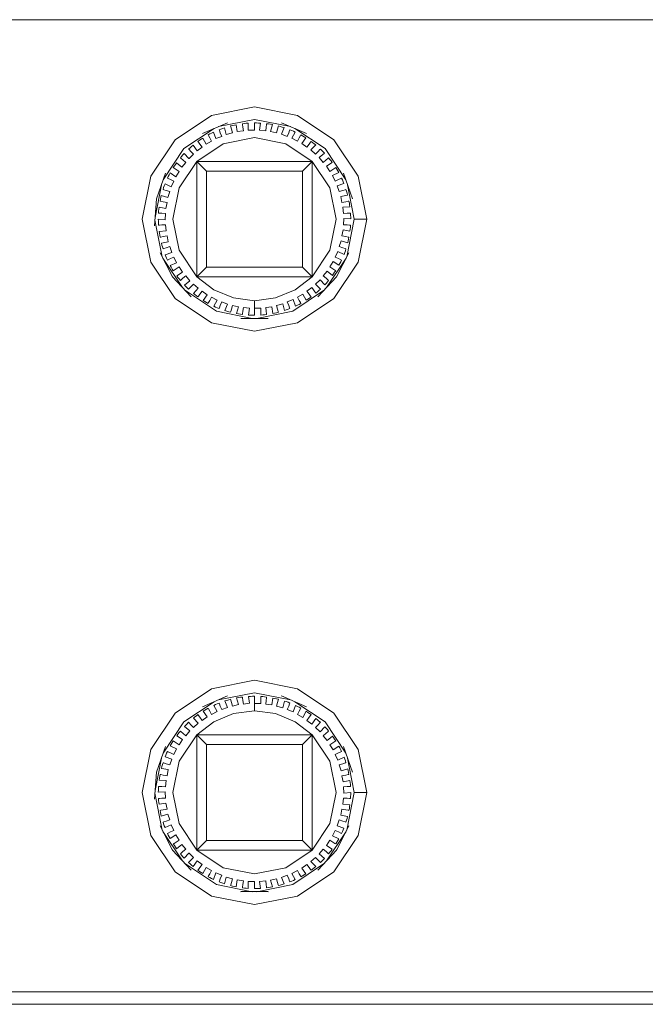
# Model space of a CAD drawing. Header units: millimetres. Extents: x 53746 to 116821, y -810352 to -765802.
# Tile 156 of 256: x 74349 to 74392, y -772150 to -772083. Entities that reach past the tile are written whole.
import ezdxf

# ---------------------------------------------------------------- set-up
doc = ezdxf.new("R2010")
doc.units = ezdxf.units.MM
doc.header["$MEASUREMENT"] = 0
doc.layers.add('Main Cradle Rails', color=7, linetype='Continuous', lineweight=0)
doc.layers.add('Tank and Accumulators', color=7, linetype='Continuous', lineweight=0)

# ---------------------------------------------------------------- blocks, each defined once
blk = doc.blocks.new('*U57')
at = {"layer": 'Tank and Accumulators', "color": 7, "linetype": 'Continuous', "lineweight": 0}
for p, q in [((-10924.944, 15980.797), (-10924.482, 15983.122)), ((-10924.456, 15978.097), (-10924.957, 15980.615)), ((-10923.072, 15976.009), (-10924.416, 15978.02)), ((-10911.921, 15978.02), (-10913.265, 15976.009)), ((-10923.75, 15976.735), (-10923.74, 15976.724)), ((-10914.238, 15976.739), (-10922.104, 15976.744)), ((-10919.099, 15973.907), (-10919.088, 15973.906)), ((-10924.944, 15941.697), (-10924.482, 15944.022)), ((-10924.456, 15938.997), (-10924.957, 15941.515)), ((-10923.072, 15936.909), (-10924.416, 15938.92)), ((-10911.921, 15938.92), (-10913.265, 15936.909)), ((-10923.75, 15937.635), (-10923.74, 15937.624)), ((-10914.234, 15937.641), (-10922.104, 15937.644))]:
    blk.add_line(p, q, dxfattribs=at)
at = {"layer": 'Tank and Accumulators', "color": 7, "linetype": 'Continuous', "lineweight": 0, "flags": 128}
for points in [[(-10834.868, 15977.275), (-10834.868, 15994.275), (-10935.168, 15994.275), (-10935.168, 15994.277)], [(-10918.168, 15973.025), (-10921.096, 15973.607), (-10923.578, 15975.265), (-10925.236, 15977.747), (-10925.818, 15980.675), (-10925.236, 15983.602), (-10923.578, 15986.084), (-10921.096, 15987.742), (-10918.168, 15988.325), (-10915.241, 15987.742), (-10912.759, 15986.084), (-10911.101, 15983.602), (-10910.518, 15980.675), (-10911.101, 15977.747), (-10912.759, 15975.265), (-10915.241, 15973.607), (-10918.168, 15973.025)], [(-10920.014, 15987.252), (-10920.012, 15987.253), (-10921.718, 15986.512), (-10921.707, 15986.517)], [(-10920.628, 15986.985), (-10918.168, 15987.475), (-10915.709, 15986.985)], [(-10920.499, 15986.562), (-10920.499, 15986.562), (-10920.561, 15986.718), (-10920.583, 15986.773), (-10920.459, 15986.821), (-10920.334, 15986.866), (-10920.207, 15986.908), (-10920.09, 15986.451), (-10919.679, 15986.556), (-10919.743, 15986.807), (-10919.785, 15986.971), (-10919.8, 15987.027), (-10919.67, 15987.059), (-10919.54, 15987.088), (-10919.41, 15987.115), (-10919.351, 15986.646), (-10918.93, 15986.699), (-10918.962, 15986.956), (-10918.983, 15987.124), (-10918.991, 15987.182), (-10918.858, 15987.197), (-10918.726, 15987.21), (-10918.593, 15987.22), (-10918.593, 15986.747), (-10918.168, 15986.747), (-10918.168, 15987.006), (-10918.168, 15987.175), (-10918.168, 15987.233), (-10918.035, 15987.232), (-10917.902, 15987.228), (-10917.769, 15987.221), (-10917.829, 15986.752), (-10917.407, 15986.699), (-10917.375, 15986.956), (-10917.354, 15987.124), (-10917.346, 15987.182), (-10917.215, 15987.164), (-10917.083, 15987.143), (-10916.952, 15987.12), (-10917.07, 15986.662), (-10916.658, 15986.556), (-10916.594, 15986.807), (-10916.552, 15986.971), (-10916.537, 15987.027), (-10916.409, 15986.993), (-10916.281, 15986.956), (-10916.154, 15986.916), (-10916.328, 15986.477), (-10915.933, 15986.321), (-10915.838, 15986.562)], [(-10914.63, 15986.517), (-10914.619, 15986.512), (-10916.325, 15987.253), (-10916.317, 15987.249)], [(-10924.399, 15983.354), (-10922.977, 15985.483), (-10920.914, 15986.861)], [(-10922.637, 15984.813), (-10922.635, 15984.811), (-10922.325, 15985.101), (-10922.503, 15985.29), (-10922.618, 15985.413), (-10922.658, 15985.456), (-10922.56, 15985.546), (-10922.461, 15985.634), (-10922.359, 15985.72), (-10922.081, 15985.338), (-10921.738, 15985.587), (-10921.89, 15985.797), (-10921.989, 15985.933), (-10922.024, 15985.981), (-10921.915, 15986.058), (-10921.805, 15986.133), (-10921.694, 15986.206), (-10921.466, 15985.791), (-10921.094, 15985.996), (-10921.219, 15986.223), (-10921.3, 15986.371), (-10921.328, 15986.422), (-10921.211, 15986.485), (-10921.092, 15986.546), (-10920.973, 15986.604), (-10920.799, 15986.164), (-10920.404, 15986.321), (-10920.499, 15986.562)], [(-10915.838, 15986.562), (-10915.838, 15986.562), (-10915.776, 15986.718), (-10915.754, 15986.773), (-10915.631, 15986.723), (-10915.509, 15986.67), (-10915.387, 15986.615), (-10915.615, 15986.201), (-10915.243, 15985.996), (-10915.118, 15986.223), (-10915.037, 15986.371), (-10915.009, 15986.422), (-10914.893, 15986.357), (-10914.778, 15986.289), (-10914.665, 15986.219), (-10914.943, 15985.837), (-10914.599, 15985.587), (-10914.447, 15985.797), (-10914.348, 15985.933)], [(-10915.423, 15986.861), (-10913.36, 15985.483), (-10911.938, 15983.354)], [(-10921.448, 15977.395), (-10921.448, 15977.395), (-10922.104, 15976.744), (-10922.099, 15984.61), (-10920.295, 15985.814), (-10918.168, 15986.237), (-10916.042, 15985.814), (-10914.234, 15984.609), (-10914.889, 15983.954), (-10914.889, 15983.954)], [(-10914.348, 15985.933), (-10914.348, 15985.933), (-10914.313, 15985.981), (-10914.206, 15985.902), (-10914.101, 15985.82), (-10913.998, 15985.736), (-10914.321, 15985.392), (-10914.011, 15985.101), (-10913.834, 15985.29), (-10913.719, 15985.413), (-10913.679, 15985.456), (-10913.582, 15985.364), (-10913.488, 15985.27), (-10913.396, 15985.174), (-10913.76, 15984.873), (-10913.489, 15984.545), (-10913.29, 15984.711), (-10913.16, 15984.818), (-10913.115, 15984.855), (-10913.031, 15984.752), (-10912.949, 15984.647), (-10912.87, 15984.54), (-10913.269, 15984.287), (-10913.041, 15983.928), (-10912.822, 15984.067), (-10912.68, 15984.158), (-10912.631, 15984.189), (-10912.56, 15984.076), (-10912.493, 15983.961), (-10912.427, 15983.846), (-10912.855, 15983.644), (-10912.674, 15983.26), (-10912.439, 15983.37), (-10912.287, 15983.442), (-10912.234, 15983.467), (-10912.178, 15983.346), (-10912.125, 15983.224), (-10912.075, 15983.101), (-10912.524, 15982.955), (-10912.393, 15982.551), (-10912.147, 15982.631)], [(-10923.177, 15984.818), (-10923.177, 15984.818), (-10923.222, 15984.855), (-10923.136, 15984.957), (-10923.048, 15985.057), (-10922.958, 15985.155), (-10922.638, 15984.813)], [(-10924.05, 15983.442), (-10924.05, 15983.442), (-10924.103, 15983.467), (-10924.045, 15983.587), (-10923.985, 15983.706), (-10923.922, 15983.823), (-10923.523, 15983.57), (-10923.296, 15983.928), (-10923.514, 15984.067), (-10923.657, 15984.158), (-10923.706, 15984.189), (-10923.634, 15984.301), (-10923.559, 15984.411), (-10923.482, 15984.519), (-10923.118, 15984.218), (-10922.847, 15984.545), (-10923.047, 15984.711), (-10923.177, 15984.818)], [(-10918.168, 15974.602), (-10918.168, 15974.602), (-10918.168, 15974.763), (-10918.168, 15974.935), (-10918.168, 15975.113), (-10919.607, 15975.302), (-10920.947, 15975.857), (-10922.104, 15976.744), (-10923.308, 15978.548), (-10923.73, 15980.675), (-10923.308, 15982.801), (-10922.099, 15984.61), (-10921.448, 15983.954), (-10921.448, 15983.954)], [(-10922.099, 15984.61), (-10914.234, 15984.609), (-10913.029, 15982.801), (-10912.606, 15980.675), (-10913.029, 15978.548), (-10914.238, 15976.739), (-10914.889, 15977.395), (-10914.889, 15977.395)], [(-10914.234, 15984.609), (-10914.238, 15976.739), (-10915.389, 15975.857), (-10916.73, 15975.302), (-10918.168, 15975.113)], [(-10924.857, 15982.064), (-10924.234, 15983.817), (-10924.235, 15983.816)], [(-10921.448, 15983.954), (-10914.889, 15983.954), (-10914.889, 15977.395), (-10921.448, 15977.395), (-10921.448, 15983.954)], [(-10911.486, 15982.083), (-10911.48, 15982.064), (-10912.103, 15983.817), (-10912.099, 15983.809)], [(-10923.514, 15977.282), (-10923.514, 15977.282), (-10923.657, 15977.191), (-10923.706, 15977.16), (-10923.777, 15977.273), (-10923.844, 15977.388), (-10923.91, 15977.504), (-10923.482, 15977.705), (-10923.663, 15978.089), (-10923.898, 15977.979), (-10924.05, 15977.907), (-10924.103, 15977.882), (-10924.159, 15978.003), (-10924.212, 15978.125), (-10924.262, 15978.248), (-10923.813, 15978.394), (-10923.944, 15978.798), (-10924.19, 15978.718), (-10924.351, 15978.666), (-10924.406, 15978.648), (-10924.446, 15978.775), (-10924.483, 15978.902), (-10924.518, 15979.031), (-10924.054, 15979.12), (-10924.133, 15979.537), (-10924.388, 15979.488), (-10924.554, 15979.456), (-10924.611, 15979.446), (-10924.635, 15979.577), (-10924.656, 15979.708), (-10924.674, 15979.84), (-10924.202, 15979.869), (-10924.229, 15980.293), (-10924.488, 15980.277), (-10924.656, 15980.266), (-10924.714, 15980.263), (-10924.721, 15980.396), (-10924.726, 15980.529), (-10924.727, 15980.662), (-10924.256, 15980.632), (-10924.229, 15981.056), (-10924.488, 15981.072), (-10924.656, 15981.083), (-10924.714, 15981.086), (-10924.705, 15981.219), (-10924.692, 15981.352), (-10924.677, 15981.484), (-10924.213, 15981.395), (-10924.133, 15981.812), (-10924.388, 15981.861), (-10924.554, 15981.893), (-10924.611, 15981.904), (-10924.585, 15982.034), (-10924.556, 15982.164), (-10924.524, 15982.293), (-10924.075, 15982.147), (-10923.944, 15982.551), (-10924.19, 15982.631), (-10924.351, 15982.683), (-10924.406, 15982.701), (-10924.364, 15982.828), (-10924.319, 15982.953), (-10924.271, 15983.077), (-10923.844, 15982.876), (-10923.663, 15983.26), (-10923.898, 15983.37), (-10924.05, 15983.442)], [(-10911.855, 15983.122), (-10911.368, 15980.675), (-10911.881, 15978.097)], [(-10911.986, 15982.683), (-10911.986, 15982.683), (-10911.931, 15982.701), (-10911.891, 15982.574), (-10911.853, 15982.447), (-10911.819, 15982.318), (-10912.283, 15982.23), (-10912.203, 15981.812), (-10911.949, 15981.861), (-10911.783, 15981.893), (-10911.726, 15981.904), (-10911.702, 15981.773), (-10911.681, 15981.641), (-10911.663, 15981.509), (-10912.135, 15981.48), (-10912.108, 15981.056), (-10911.849, 15981.072), (-10911.681, 15981.083), (-10911.622, 15981.086), (-10911.615, 15980.953), (-10911.611, 15980.82), (-10911.61, 15980.687), (-10912.081, 15980.717), (-10912.108, 15980.293), (-10911.849, 15980.277), (-10911.681, 15980.266), (-10911.622, 15980.263), (-10911.632, 15980.13), (-10911.645, 15979.997), (-10911.66, 15979.865), (-10912.124, 15979.954), (-10912.203, 15979.537), (-10911.949, 15979.488), (-10911.783, 15979.456), (-10911.726, 15979.446), (-10911.752, 15979.315), (-10911.781, 15979.185), (-10911.812, 15979.056), (-10912.262, 15979.202), (-10912.393, 15978.798), (-10912.147, 15978.718), (-10911.986, 15978.666), (-10911.931, 15978.648), (-10911.973, 15978.522), (-10912.018, 15978.396), (-10912.065, 15978.272), (-10912.493, 15978.473), (-10912.674, 15978.089), (-10912.439, 15977.979), (-10912.287, 15977.907)], [(-10912.147, 15982.631), (-10912.147, 15982.631), (-10911.986, 15982.683)], [(-10924.984, 15980.219), (-10924.984, 15980.208), (-10924.857, 15982.064)], [(-10924.851, 15982.083), (-10924.857, 15982.064), (-10924.86, 15982.034)], [(-10910.518, 15980.675), (-10910.844, 15980.675), (-10911.119, 15980.675), (-10911.304, 15980.675), (-10911.368, 15980.675), (-10911.368, 15980.675)], [(-10923.784, 15976.801), (-10923.75, 15976.735), (-10924.606, 15978.387), (-10924.605, 15978.386)], [(-10911.739, 15978.371), (-10911.731, 15978.387), (-10912.587, 15976.735), (-10913.857, 15975.375), (-10913.856, 15975.377)], [(-10912.287, 15977.907), (-10912.287, 15977.907), (-10912.234, 15977.882), (-10912.292, 15977.762), (-10912.352, 15977.643), (-10912.415, 15977.526), (-10912.814, 15977.779), (-10913.041, 15977.421), (-10912.822, 15977.282)], [(-10918.508, 15974.597), (-10918.93, 15974.65), (-10918.962, 15974.393), (-10918.983, 15974.225), (-10918.991, 15974.167), (-10919.122, 15974.185), (-10919.254, 15974.206), (-10919.385, 15974.229), (-10919.267, 15974.687), (-10919.679, 15974.793), (-10919.743, 15974.542), (-10919.785, 15974.378), (-10919.8, 15974.322), (-10919.928, 15974.356), (-10920.056, 15974.393), (-10920.183, 15974.433), (-10920.009, 15974.872), (-10920.404, 15975.028), (-10920.499, 15974.788), (-10920.561, 15974.631), (-10920.583, 15974.576), (-10920.706, 15974.626), (-10920.828, 15974.679), (-10920.949, 15974.734), (-10920.722, 15975.149), (-10921.094, 15975.353), (-10921.219, 15975.126), (-10921.3, 15974.978), (-10921.328, 15974.927), (-10921.444, 15974.992), (-10921.559, 15975.06), (-10921.672, 15975.13), (-10921.394, 15975.512), (-10921.738, 15975.762), (-10921.89, 15975.552), (-10921.989, 15975.416), (-10922.024, 15975.368), (-10922.131, 15975.448), (-10922.236, 15975.529), (-10922.339, 15975.613), (-10922.016, 15975.957), (-10922.325, 15976.248), (-10922.503, 15976.059), (-10922.618, 15975.936), (-10922.658, 15975.893), (-10922.754, 15975.985), (-10922.849, 15976.079), (-10922.941, 15976.175), (-10922.577, 15976.477), (-10922.847, 15976.804), (-10923.047, 15976.639), (-10923.177, 15976.531), (-10923.222, 15976.494), (-10923.306, 15976.597), (-10923.388, 15976.702), (-10923.467, 15976.809), (-10923.068, 15977.062), (-10923.296, 15977.421), (-10923.514, 15977.282)], [(-10912.822, 15977.282), (-10912.822, 15977.282), (-10912.68, 15977.191), (-10912.631, 15977.16), (-10912.703, 15977.048), (-10912.778, 15976.938), (-10912.855, 15976.83), (-10913.219, 15977.131), (-10913.489, 15976.804), (-10913.29, 15976.639), (-10913.16, 15976.531), (-10913.115, 15976.494), (-10913.201, 15976.392), (-10913.289, 15976.292), (-10913.378, 15976.194), (-10913.702, 15976.539), (-10914.011, 15976.248), (-10913.834, 15976.059), (-10913.719, 15975.936), (-10913.679, 15975.893), (-10913.777, 15975.803), (-10913.876, 15975.715), (-10913.978, 15975.629), (-10914.256, 15976.011), (-10914.599, 15975.762), (-10914.447, 15975.552), (-10914.348, 15975.416), (-10914.313, 15975.368), (-10914.422, 15975.291), (-10914.532, 15975.216), (-10914.643, 15975.144), (-10914.871, 15975.558), (-10915.243, 15975.353), (-10915.118, 15975.126), (-10915.037, 15974.978), (-10915.009, 15974.927), (-10915.126, 15974.864), (-10915.244, 15974.803), (-10915.364, 15974.745), (-10915.538, 15975.185), (-10915.933, 15975.028), (-10915.838, 15974.788), (-10915.776, 15974.631), (-10915.754, 15974.576), (-10915.878, 15974.528), (-10916.003, 15974.483), (-10916.129, 15974.441), (-10916.247, 15974.898), (-10916.658, 15974.793), (-10916.594, 15974.542), (-10916.552, 15974.378), (-10916.537, 15974.322), (-10916.667, 15974.29), (-10916.796, 15974.261), (-10916.927, 15974.234), (-10916.986, 15974.703), (-10917.407, 15974.65), (-10917.375, 15974.393), (-10917.354, 15974.225), (-10917.346, 15974.167), (-10917.479, 15974.152), (-10917.611, 15974.139), (-10917.744, 15974.129), (-10917.744, 15974.602), (-10918.168, 15974.602), (-10918.168, 15974.343), (-10918.168, 15974.174), (-10918.168, 15974.116), (-10918.302, 15974.117), (-10918.435, 15974.121), (-10918.567, 15974.128), (-10918.508, 15974.597)], [(-10922.486, 15975.382), (-10922.48, 15975.375), (-10923.75, 15976.735)], [(-10912.597, 15976.724), (-10912.587, 15976.735), (-10912.553, 15976.801)], [(-10918.328, 15973.906), (-10920.771, 15974.392), (-10922.876, 15975.799)], [(-10913.461, 15975.799), (-10915.566, 15974.392), (-10918.009, 15973.906)], [(-10917.249, 15973.906), (-10917.238, 15973.907), (-10919.099, 15973.907)], [(-10912.759, 15936.165), (-10915.241, 15934.507), (-10918.168, 15933.925), (-10921.096, 15934.507), (-10923.578, 15936.165), (-10925.236, 15938.647), (-10925.818, 15941.575), (-10925.236, 15944.502), (-10923.578, 15946.984), (-10921.096, 15948.642), (-10918.168, 15949.225), (-10915.241, 15948.642), (-10912.759, 15946.984), (-10911.101, 15944.502), (-10910.518, 15941.575), (-10911.101, 15938.647), (-10912.759, 15936.165)], [(-10920.012, 15948.153), (-10921.718, 15947.412), (-10921.707, 15947.417)], [(-10920.628, 15947.885), (-10918.168, 15948.375), (-10915.709, 15947.885)], [(-10918.962, 15947.856), (-10918.962, 15947.856), (-10918.93, 15947.599), (-10918.508, 15947.652), (-10918.567, 15948.121)], [(-10918.567, 15948.121), (-10918.435, 15948.128), (-10918.302, 15948.132), (-10918.168, 15948.133), (-10918.168, 15948.075), (-10918.168, 15947.906), (-10918.168, 15947.647), (-10917.744, 15947.647), (-10917.744, 15948.12), (-10917.611, 15948.11), (-10917.479, 15948.097), (-10917.346, 15948.082), (-10917.354, 15948.024), (-10917.375, 15947.856), (-10917.407, 15947.599), (-10916.986, 15947.546), (-10916.927, 15948.015), (-10916.796, 15947.988), (-10916.667, 15947.959), (-10916.537, 15947.927), (-10916.552, 15947.871), (-10916.594, 15947.707)], [(-10916.317, 15948.149), (-10916.325, 15948.153), (-10914.619, 15947.412), (-10914.63, 15947.417)], [(-10924.399, 15944.254), (-10922.977, 15946.383), (-10920.914, 15947.761)], [(-10918.168, 15947.137), (-10916.73, 15946.947), (-10915.389, 15946.393), (-10914.233, 15945.505), (-10913.029, 15943.701), (-10912.606, 15941.575), (-10913.029, 15939.448), (-10914.234, 15937.641), (-10916.042, 15936.435), (-10918.168, 15936.013), (-10920.295, 15936.435), (-10922.104, 15937.644), (-10923.308, 15939.448), (-10923.73, 15941.575), (-10923.308, 15943.701), (-10922.099, 15945.51), (-10920.947, 15946.393), (-10919.607, 15946.947), (-10918.168, 15947.137), (-10918.168, 15947.314), (-10918.168, 15947.486), (-10918.168, 15947.647), (-10918.168, 15947.647)], [(-10922.503, 15946.19), (-10922.503, 15946.19), (-10922.325, 15946.001), (-10922.016, 15946.292), (-10922.339, 15946.636), (-10922.236, 15946.72), (-10922.131, 15946.802), (-10922.024, 15946.881), (-10921.989, 15946.833), (-10921.89, 15946.697), (-10921.738, 15946.487), (-10921.394, 15946.737), (-10921.672, 15947.119), (-10921.559, 15947.189), (-10921.444, 15947.257), (-10921.328, 15947.322), (-10921.3, 15947.271), (-10921.219, 15947.123), (-10921.094, 15946.896), (-10920.722, 15947.101), (-10920.949, 15947.515), (-10920.828, 15947.57), (-10920.706, 15947.623), (-10920.583, 15947.673), (-10920.561, 15947.618), (-10920.499, 15947.462), (-10920.404, 15947.221), (-10920.009, 15947.377), (-10920.183, 15947.816), (-10920.056, 15947.856), (-10919.928, 15947.893), (-10919.8, 15947.927), (-10919.785, 15947.871), (-10919.743, 15947.707), (-10919.679, 15947.456), (-10919.267, 15947.562), (-10919.385, 15948.02), (-10919.254, 15948.043), (-10919.122, 15948.064), (-10918.991, 15948.082), (-10918.983, 15948.024), (-10918.962, 15947.856)], [(-10916.594, 15947.707), (-10916.594, 15947.707), (-10916.658, 15947.456), (-10916.247, 15947.351), (-10916.129, 15947.808), (-10916.003, 15947.766), (-10915.878, 15947.721), (-10915.754, 15947.673), (-10915.776, 15947.618), (-10915.838, 15947.462), (-10915.933, 15947.221), (-10915.538, 15947.064), (-10915.364, 15947.504), (-10915.244, 15947.446), (-10915.126, 15947.385), (-10915.009, 15947.322), (-10915.037, 15947.271)], [(-10915.423, 15947.761), (-10913.36, 15946.383), (-10911.938, 15944.254)], [(-10915.037, 15947.271), (-10915.037, 15947.271), (-10915.118, 15947.123), (-10915.243, 15946.896), (-10914.871, 15946.691), (-10914.643, 15947.106), (-10914.532, 15947.033), (-10914.422, 15946.958), (-10914.313, 15946.881), (-10914.348, 15946.833), (-10914.447, 15946.697), (-10914.599, 15946.487), (-10914.256, 15946.238), (-10913.978, 15946.62), (-10913.876, 15946.534), (-10913.777, 15946.446), (-10913.679, 15946.356), (-10913.719, 15946.313)], [(-10923.177, 15945.718), (-10923.177, 15945.718), (-10923.047, 15945.611), (-10922.847, 15945.445), (-10922.577, 15945.773), (-10922.941, 15946.074), (-10922.849, 15946.17), (-10922.754, 15946.264), (-10922.658, 15946.356), (-10922.618, 15946.313), (-10922.503, 15946.19)], [(-10913.719, 15946.313), (-10913.719, 15946.313), (-10913.834, 15946.19), (-10914.011, 15946.001), (-10913.702, 15945.711), (-10913.378, 15946.055), (-10913.289, 15945.957), (-10913.201, 15945.857), (-10913.115, 15945.755), (-10913.16, 15945.718), (-10913.29, 15945.611)], [(-10923.657, 15945.058), (-10923.657, 15945.058), (-10923.514, 15944.967), (-10923.296, 15944.828), (-10923.068, 15945.187), (-10923.467, 15945.44), (-10923.388, 15945.547), (-10923.306, 15945.652), (-10923.222, 15945.755), (-10923.177, 15945.718)], [(-10921.448, 15938.295), (-10921.448, 15938.295), (-10922.104, 15937.644), (-10922.099, 15945.51), (-10921.448, 15944.854), (-10921.448, 15944.854)], [(-10922.099, 15945.51), (-10914.233, 15945.505), (-10914.234, 15937.641), (-10914.889, 15938.295), (-10914.889, 15938.295)], [(-10914.889, 15944.854), (-10914.889, 15944.854), (-10914.233, 15945.505)], [(-10913.29, 15945.611), (-10913.29, 15945.611), (-10913.489, 15945.445), (-10913.219, 15945.118), (-10912.855, 15945.419), (-10912.778, 15945.311), (-10912.703, 15945.201), (-10912.631, 15945.089), (-10912.68, 15945.058)], [(-10924.351, 15943.583), (-10924.351, 15943.583), (-10924.19, 15943.531), (-10923.944, 15943.451), (-10923.813, 15943.855), (-10924.262, 15944.001), (-10924.212, 15944.124), (-10924.159, 15944.246), (-10924.103, 15944.367), (-10924.05, 15944.342), (-10923.898, 15944.27), (-10923.663, 15944.16), (-10923.482, 15944.544), (-10923.91, 15944.746), (-10923.844, 15944.861), (-10923.777, 15944.976), (-10923.706, 15945.089), (-10923.657, 15945.058)], [(-10914.889, 15938.295), (-10921.448, 15938.295), (-10921.448, 15944.854), (-10914.889, 15944.854), (-10914.889, 15938.295)], [(-10912.68, 15945.058), (-10912.68, 15945.058), (-10912.822, 15944.967), (-10913.041, 15944.828), (-10912.814, 15944.47), (-10912.415, 15944.723), (-10912.352, 15944.606), (-10912.292, 15944.487), (-10912.234, 15944.367), (-10912.287, 15944.342), (-10912.439, 15944.27)], [(-10924.235, 15944.716), (-10924.234, 15944.717), (-10924.857, 15942.964), (-10924.984, 15941.108), (-10924.984, 15941.119)], [(-10912.439, 15944.27), (-10912.439, 15944.27), (-10912.674, 15944.16), (-10912.493, 15943.776), (-10912.065, 15943.977), (-10912.018, 15943.853), (-10911.973, 15943.728), (-10911.931, 15943.601), (-10911.986, 15943.583)], [(-10911.486, 15942.983), (-10911.48, 15942.964), (-10912.103, 15944.717), (-10912.099, 15944.709)], [(-10924.656, 15941.983), (-10924.656, 15941.983), (-10924.488, 15941.972), (-10924.229, 15941.956), (-10924.202, 15942.38), (-10924.674, 15942.409), (-10924.656, 15942.541), (-10924.635, 15942.673), (-10924.611, 15942.804), (-10924.554, 15942.793), (-10924.388, 15942.761), (-10924.133, 15942.712), (-10924.054, 15943.13), (-10924.518, 15943.218), (-10924.483, 15943.347), (-10924.446, 15943.474), (-10924.406, 15943.601), (-10924.351, 15943.583)], [(-10911.986, 15943.583), (-10911.986, 15943.583), (-10912.147, 15943.531), (-10912.393, 15943.451), (-10912.262, 15943.047), (-10911.812, 15943.193), (-10911.781, 15943.064), (-10911.752, 15942.934), (-10911.726, 15942.804), (-10911.783, 15942.793), (-10911.949, 15942.761)], [(-10911.855, 15944.022), (-10911.368, 15941.575), (-10911.881, 15938.997)], [(-10834.48, 15927.238), (-10834.543, 15927.189), (-10834.641, 15927.157), (-10834.868, 15927.125), (-10935.168, 15927.125), (-10935.341, 15927.15), (-10935.494, 15927.189), (-10935.627, 15927.265), (-10935.769, 15927.374), (-10935.859, 15927.478), (-10935.954, 15927.649), (-10936.018, 15927.975), (-10936.018, 15943.074), (-10936.142, 15942.996)], [(-10924.86, 15942.934), (-10924.857, 15942.964), (-10924.851, 15942.983)], [(-10911.949, 15942.761), (-10911.949, 15942.761), (-10912.203, 15942.712), (-10912.124, 15942.295), (-10911.66, 15942.384), (-10911.645, 15942.252), (-10911.632, 15942.119), (-10911.622, 15941.986), (-10911.681, 15941.983), (-10911.849, 15941.972)], [(-10924.656, 15941.166), (-10924.656, 15941.166), (-10924.488, 15941.177), (-10924.229, 15941.193), (-10924.256, 15941.617), (-10924.727, 15941.587), (-10924.726, 15941.72), (-10924.721, 15941.853), (-10924.714, 15941.986), (-10924.656, 15941.983)], [(-10911.849, 15941.972), (-10911.849, 15941.972), (-10912.108, 15941.956), (-10912.081, 15941.532), (-10911.61, 15941.562), (-10911.611, 15941.429), (-10911.615, 15941.296), (-10911.622, 15941.163), (-10911.681, 15941.166), (-10911.849, 15941.177), (-10912.108, 15941.193), (-10912.135, 15940.769), (-10911.663, 15940.74), (-10911.681, 15940.608), (-10911.702, 15940.477), (-10911.726, 15940.346), (-10911.783, 15940.356)], [(-10910.518, 15941.575), (-10910.844, 15941.575), (-10911.119, 15941.575), (-10911.304, 15941.575), (-10911.368, 15941.575), (-10911.368, 15941.575)], [(-10924.388, 15940.388), (-10924.388, 15940.388), (-10924.133, 15940.437), (-10924.213, 15940.854), (-10924.677, 15940.765), (-10924.692, 15940.897), (-10924.705, 15941.03), (-10924.714, 15941.163), (-10924.656, 15941.166)], [(-10924.19, 15939.618), (-10924.19, 15939.618), (-10923.944, 15939.698), (-10924.075, 15940.102), (-10924.524, 15939.956), (-10924.556, 15940.085), (-10924.585, 15940.215), (-10924.611, 15940.346), (-10924.554, 15940.356), (-10924.388, 15940.388)], [(-10911.783, 15940.356), (-10911.783, 15940.356), (-10911.949, 15940.388), (-10912.203, 15940.437), (-10912.283, 15940.02), (-10911.819, 15939.931), (-10911.853, 15939.802), (-10911.891, 15939.675), (-10911.931, 15939.548), (-10911.986, 15939.566), (-10912.147, 15939.618), (-10912.393, 15939.698), (-10912.524, 15939.294), (-10912.075, 15939.148), (-10912.125, 15939.025), (-10912.178, 15938.903), (-10912.234, 15938.782), (-10912.287, 15938.807), (-10912.439, 15938.879)], [(-10923.657, 15938.091), (-10923.657, 15938.091), (-10923.514, 15938.182), (-10923.296, 15938.321), (-10923.523, 15938.679), (-10923.922, 15938.426), (-10923.985, 15938.543), (-10924.045, 15938.662), (-10924.103, 15938.782), (-10924.05, 15938.807), (-10923.898, 15938.879), (-10923.663, 15938.989), (-10923.844, 15939.373), (-10924.271, 15939.172), (-10924.319, 15939.296), (-10924.364, 15939.422), (-10924.406, 15939.548), (-10924.351, 15939.566), (-10924.19, 15939.618)], [(-10923.784, 15937.701), (-10923.75, 15937.635), (-10924.606, 15939.287), (-10924.605, 15939.286)], [(-10912.439, 15938.879), (-10912.439, 15938.879), (-10912.674, 15938.989), (-10912.855, 15938.605), (-10912.427, 15938.404), (-10912.493, 15938.288), (-10912.56, 15938.173), (-10912.631, 15938.06), (-10912.68, 15938.091)], [(-10912.553, 15937.701), (-10912.587, 15937.635), (-10911.731, 15939.287), (-10911.739, 15939.271)], [(-10923.047, 15937.539), (-10923.047, 15937.539), (-10922.847, 15937.704), (-10923.118, 15938.031), (-10923.482, 15937.73), (-10923.559, 15937.838), (-10923.634, 15937.948), (-10923.706, 15938.06), (-10923.657, 15938.091)], [(-10912.68, 15938.091), (-10912.68, 15938.091), (-10912.822, 15938.182), (-10913.041, 15938.321), (-10913.269, 15937.962), (-10912.87, 15937.709), (-10912.949, 15937.602), (-10913.031, 15937.497), (-10913.115, 15937.394), (-10913.16, 15937.431)], [(-10922.486, 15936.282), (-10922.48, 15936.275), (-10923.75, 15937.635)], [(-10922.638, 15937.436), (-10922.958, 15937.094), (-10923.048, 15937.192), (-10923.136, 15937.292), (-10923.222, 15937.394), (-10923.177, 15937.431), (-10923.047, 15937.539)], [(-10922.503, 15936.959), (-10922.503, 15936.959), (-10922.325, 15937.148), (-10922.635, 15937.439), (-10922.637, 15937.437)], [(-10913.16, 15937.431), (-10913.16, 15937.431), (-10913.29, 15937.539), (-10913.489, 15937.704), (-10913.76, 15937.377), (-10913.396, 15937.075), (-10913.488, 15936.979), (-10913.582, 15936.885), (-10913.679, 15936.793), (-10913.719, 15936.836), (-10913.834, 15936.959), (-10914.011, 15937.148), (-10914.321, 15936.857), (-10913.998, 15936.513), (-10914.101, 15936.429), (-10914.206, 15936.348), (-10914.313, 15936.268), (-10914.348, 15936.316), (-10914.447, 15936.452), (-10914.599, 15936.662), (-10914.943, 15936.412), (-10914.665, 15936.03), (-10914.778, 15935.96), (-10914.893, 15935.892), (-10915.009, 15935.827), (-10915.037, 15935.878), (-10915.118, 15936.026), (-10915.243, 15936.253), (-10915.615, 15936.049), (-10915.387, 15935.634), (-10915.509, 15935.579), (-10915.631, 15935.526), (-10915.754, 15935.476), (-10915.776, 15935.531), (-10915.838, 15935.688), (-10915.933, 15935.928), (-10916.328, 15935.772), (-10916.154, 15935.333), (-10916.281, 15935.293), (-10916.409, 15935.256), (-10916.537, 15935.222), (-10916.552, 15935.278), (-10916.594, 15935.442), (-10916.658, 15935.693), (-10917.07, 15935.587), (-10916.952, 15935.129), (-10917.083, 15935.106), (-10917.215, 15935.085), (-10917.346, 15935.067), (-10917.354, 15935.125), (-10917.375, 15935.293), (-10917.407, 15935.55), (-10917.829, 15935.497), (-10917.769, 15935.028), (-10917.902, 15935.021), (-10918.035, 15935.017), (-10918.168, 15935.016), (-10918.168, 15935.074), (-10918.168, 15935.243), (-10918.168, 15935.502), (-10918.593, 15935.502), (-10918.593, 15935.029), (-10918.726, 15935.039), (-10918.858, 15935.052), (-10918.991, 15935.067), (-10918.983, 15935.125)], [(-10912.597, 15937.624), (-10912.587, 15937.635), (-10913.857, 15936.275), (-10913.856, 15936.277)], [(-10918.328, 15934.806), (-10920.771, 15935.292), (-10922.876, 15936.699)], [(-10921.89, 15936.452), (-10921.89, 15936.452), (-10921.738, 15936.662), (-10922.081, 15936.911), (-10922.359, 15936.529), (-10922.461, 15936.615), (-10922.56, 15936.703), (-10922.658, 15936.793), (-10922.618, 15936.836), (-10922.503, 15936.959)], [(-10913.461, 15936.699), (-10915.566, 15935.292), (-10918.009, 15934.806)], [(-10920.561, 15935.531), (-10920.561, 15935.531), (-10920.499, 15935.688), (-10920.404, 15935.928), (-10920.799, 15936.085), (-10920.973, 15935.645), (-10921.092, 15935.703), (-10921.211, 15935.764), (-10921.328, 15935.827), (-10921.3, 15935.878), (-10921.219, 15936.026), (-10921.094, 15936.253), (-10921.466, 15936.458), (-10921.694, 15936.044), (-10921.805, 15936.116), (-10921.915, 15936.191), (-10922.024, 15936.268), (-10921.989, 15936.316), (-10921.89, 15936.452)], [(-10918.983, 15935.125), (-10918.983, 15935.125), (-10918.962, 15935.293), (-10918.93, 15935.55), (-10919.351, 15935.603), (-10919.41, 15935.134), (-10919.54, 15935.161), (-10919.67, 15935.19), (-10919.8, 15935.222), (-10919.785, 15935.278), (-10919.743, 15935.442), (-10919.679, 15935.693), (-10920.09, 15935.798), (-10920.207, 15935.341), (-10920.334, 15935.383), (-10920.459, 15935.428), (-10920.583, 15935.476), (-10920.561, 15935.531)], [(-10919.088, 15934.806), (-10919.099, 15934.807), (-10917.238, 15934.807), (-10917.249, 15934.806)], [(-10935.168, 15927.973), (-10935.168, 15927.975), (-10834.868, 15927.975), (-10834.867, 15927.975)]]:
    blk.add_lwpolyline(points, dxfattribs=at)

msp = doc.modelspace()

# ---------------------------------------------------------------- block references
at = {"layer": 'Main Cradle Rails', "color": 7, "linetype": 'Continuous', "lineweight": 0}
msp.add_blockref('*U57', (85283.05, -788076.95), dxfattribs=at)

doc.saveas('drawing.dxf')
